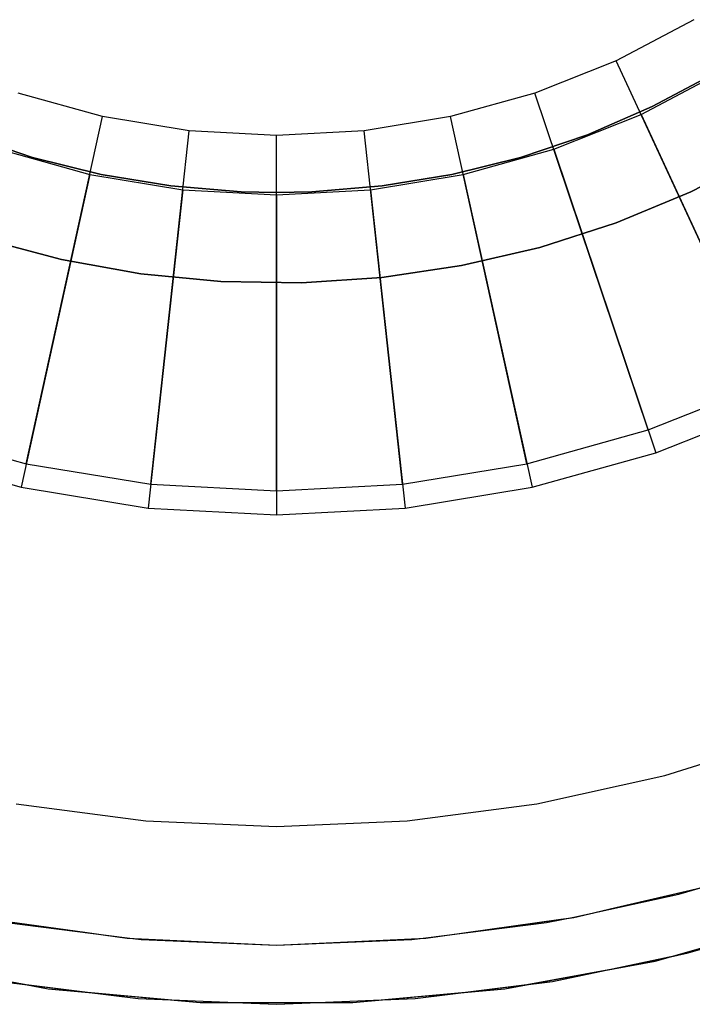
# Model space of a CAD drawing. Extents: x 0.02 to 3.36, y -1.67 to 1.67.
# Tile 3 of 26: x 1.43 to 2.1, y -1.67 to -0.69. Entities that reach past the tile are written whole.
import ezdxf

# ---------------------------------------------------------------- set-up
doc = ezdxf.new("R2010")
doc.units = 0
doc.header["$MEASUREMENT"] = 0
doc.layers.get('0').update_dxf_attribs({"color": 13, "linetype": 'CONTINUOUS'})

# ---------------------------------------------------------------- blocks, each defined once
blk = doc.blocks.new('CEARA_PM_STL')
at = {"color": 0}
for p, q in [((2.10606, -0.69156, 0.46073), (2.02885, -0.73249, 0.46073)), ((2.10606, -0.69156, 0.46073), (2.02885, -0.73249, 0.46073)), ((2.02885, -0.73249, 0.46073), (1.94766, -0.76484, 0.46073)), ((2.02885, -0.73249, 0.46073), (1.94766, -0.76484, 0.46073)), ((2.17763, -1.05407, 0.03388), (2.02885, -0.73249, 0.46073)), ((2.17763, -1.05407, 0.03388), (2.02885, -0.73249, 0.46073)), ((2.05364, -0.78609, 0.46073), (2.1365, -0.74216, 0.46073)), ((2.05364, -0.78609, 0.46073), (2.1365, -0.74216, 0.46073)), ((2.12694, -0.74512, 0.50216), (2.06475, -0.77826, 0.50216)), ((2.06475, -0.77826, 0.46279), (2.12694, -0.74512, 0.46279)), ((2.12694, -0.74512, 0.50216), (2.06475, -0.77826, 0.50216)), ((2.06475, -0.77826, 0.46279), (2.12694, -0.74512, 0.46279)), ((1.51646, -0.78822, 0.46073), (1.43226, -0.76484, 0.46073)), ((1.51646, -0.78822, 0.46073), (1.43226, -0.76484, 0.46073)), ((1.94766, -0.76484, 0.46073), (1.86346, -0.78822, 0.46073)), ((1.94766, -0.76484, 0.46073), (1.86346, -0.78822, 0.46073)), ((2.0608, -1.10062, 0.03388), (1.94766, -0.76484, 0.46073)), ((2.0608, -1.10062, 0.03388), (1.94766, -0.76484, 0.46073)), ((2.06475, -0.77826, 0.50216), (2.00007, -0.80622, 0.50216)), ((2.00007, -0.80622, 0.46279), (2.06475, -0.77826, 0.46279)), ((2.06475, -0.77826, 0.50216), (2.00007, -0.80622, 0.50216)), ((2.00007, -0.80622, 0.46279), (2.06475, -0.77826, 0.46279)), ((2.06475, -0.77826, 0.50216), (2.06475, -0.77826, 0.46279)), ((2.06475, -0.77826, 0.50216), (2.06475, -0.77826, 0.46279)), ((1.44029, -1.13426, 0.03388), (1.51646, -0.78822, 0.46073)), ((1.44029, -1.13426, 0.03388), (1.51646, -0.78822, 0.46073)), ((1.6027, -0.80236, 0.46073), (1.51646, -0.78822, 0.46073)), ((1.6027, -0.80236, 0.46073), (1.51646, -0.78822, 0.46073)), ((1.86346, -0.78822, 0.46073), (1.77722, -0.80236, 0.46073)), ((1.86346, -0.78822, 0.46073), (1.77722, -0.80236, 0.46073)), ((1.93963, -1.13426, 0.03388), (1.86346, -0.78822, 0.46073)), ((1.93963, -1.13426, 0.03388), (1.86346, -0.78822, 0.46073)), ((1.96652, -0.8208, 0.46073), (2.05364, -0.78609, 0.46073)), ((1.96652, -0.8208, 0.46073), (2.05364, -0.78609, 0.46073)), ((2.05364, -0.78609, 0.46073), (2.18768, -1.07581, 0.09293)), ((2.05364, -0.78609, 0.46073), (2.18768, -1.07581, 0.09293)), ((1.56439, -1.15461, 0.03388), (1.6027, -0.80236, 0.46073)), ((1.56439, -1.15461, 0.03388), (1.6027, -0.80236, 0.46073)), ((1.68996, -0.80709, 0.46073), (1.6027, -0.80236, 0.46073)), ((1.68996, -0.80709, 0.46073), (1.6027, -0.80236, 0.46073)), ((1.77722, -0.80236, 0.46073), (1.68996, -0.80709, 0.46073)), ((1.77722, -0.80236, 0.46073), (1.68996, -0.80709, 0.46073)), ((1.81553, -1.15461, 0.03388), (1.77722, -0.80236, 0.46073)), ((1.81553, -1.15461, 0.03388), (1.77722, -0.80236, 0.46073)), ((1.4466, -0.82881, 0.50216), (1.37985, -0.80622, 0.50216)), ((1.37985, -0.80622, 0.46279), (1.4466, -0.82881, 0.46279)), ((1.4466, -0.82881, 0.50216), (1.37985, -0.80622, 0.50216)), ((1.37985, -0.80622, 0.46279), (1.4466, -0.82881, 0.46279)), ((1.68996, -1.16142, 0.03388), (1.68996, -0.80709, 0.46073)), ((1.68996, -1.16142, 0.03388), (1.68996, -0.80709, 0.46073)), ((2.00007, -0.80622, 0.50216), (1.93332, -0.82881, 0.50216)), ((1.93332, -0.82881, 0.46279), (2.00007, -0.80622, 0.46279)), ((2.00007, -0.80622, 0.50216), (1.93332, -0.82881, 0.50216)), ((1.93332, -0.82881, 0.46279), (2.00007, -0.80622, 0.46279)), ((2.00007, -0.80622, 0.50216), (2.00007, -0.80622, 0.46279)), ((2.00007, -0.80622, 0.50216), (2.00007, -0.80622, 0.46279)), ((1.4134, -0.8208, 0.46073), (1.50377, -0.84589, 0.46073)), ((1.4134, -0.8208, 0.46073), (1.50377, -0.84589, 0.46073)), ((1.87616, -0.84589, 0.46073), (1.96652, -0.8208, 0.46073)), ((1.87616, -0.84589, 0.46073), (1.96652, -0.8208, 0.46073)), ((1.96652, -0.8208, 0.46073), (2.06845, -1.12331, 0.09293)), ((1.96652, -0.8208, 0.46073), (2.06845, -1.12331, 0.09293)), ((1.51496, -0.84589, 0.50216), (1.4466, -0.82881, 0.50216)), ((1.4466, -0.82881, 0.50216), (1.4466, -0.82881, 0.46279)), ((1.4466, -0.82881, 0.46279), (1.51496, -0.84589, 0.46279)), ((1.4466, -0.82881, 0.50216), (1.4466, -0.82881, 0.46279)), ((1.51496, -0.84589, 0.50216), (1.4466, -0.82881, 0.50216)), ((1.4466, -0.82881, 0.46279), (1.51496, -0.84589, 0.46279)), ((1.93332, -0.82881, 0.50216), (1.86496, -0.84589, 0.50216)), ((1.86496, -0.84589, 0.46279), (1.93332, -0.82881, 0.46279)), ((1.93332, -0.82881, 0.50216), (1.86496, -0.84589, 0.50216)), ((1.86496, -0.84589, 0.46279), (1.93332, -0.82881, 0.46279)), ((1.93332, -0.82881, 0.50216), (1.93332, -0.82881, 0.46279)), ((1.93332, -0.82881, 0.50216), (1.93332, -0.82881, 0.46279)), ((2.10308, -0.8632, 0.80286), (2.17451, -0.82652, 0.80286)), ((2.17451, -0.82652, 0.84223), (2.10308, -0.8632, 0.84223)), ((2.10308, -0.8632, 0.80286), (2.17451, -0.82652, 0.80286)), ((2.17451, -0.82652, 0.84223), (2.10308, -0.8632, 0.84223)), ((1.50377, -0.84589, 0.46073), (1.43514, -1.15765, 0.09293)), ((1.50377, -0.84589, 0.46073), (1.43514, -1.15765, 0.09293)), ((1.50377, -0.84589, 0.46073), (1.59631, -0.86106, 0.46073)), ((1.50377, -0.84589, 0.46073), (1.59631, -0.86106, 0.46073)), ((1.5845, -0.85734, 0.50216), (1.51496, -0.84589, 0.50216)), ((1.51496, -0.84589, 0.50216), (1.51496, -0.84589, 0.46279)), ((1.51496, -0.84589, 0.46279), (1.5845, -0.85734, 0.46279)), ((1.51496, -0.84589, 0.50216), (1.51496, -0.84589, 0.46279)), ((1.5845, -0.85734, 0.50216), (1.51496, -0.84589, 0.50216)), ((1.51496, -0.84589, 0.46279), (1.5845, -0.85734, 0.46279)), ((1.78361, -0.86106, 0.46073), (1.87616, -0.84589, 0.46073)), ((1.78361, -0.86106, 0.46073), (1.87616, -0.84589, 0.46073)), ((1.86496, -0.84589, 0.50216), (1.79543, -0.85734, 0.50216)), ((1.79543, -0.85734, 0.46279), (1.86496, -0.84589, 0.46279)), ((1.86496, -0.84589, 0.50216), (1.79543, -0.85734, 0.50216)), ((1.79543, -0.85734, 0.46279), (1.86496, -0.84589, 0.46279)), ((1.86496, -0.84589, 0.50216), (1.86496, -0.84589, 0.46279)), ((1.86496, -0.84589, 0.50216), (1.86496, -0.84589, 0.46279)), ((1.87616, -0.84589, 0.46073), (1.94478, -1.15765, 0.09293)), ((1.87616, -0.84589, 0.46073), (1.94478, -1.15765, 0.09293)), ((1.59631, -0.86106, 0.46073), (1.5618, -1.17841, 0.09293)), ((1.59631, -0.86106, 0.46073), (1.5618, -1.17841, 0.09293)), ((1.65473, -0.86309, 0.50216), (1.5845, -0.85734, 0.50216)), ((1.5845, -0.85734, 0.50216), (1.5845, -0.85734, 0.46279)), ((1.5845, -0.85734, 0.46279), (1.65473, -0.86309, 0.46279)), ((1.5845, -0.85734, 0.50216), (1.5845, -0.85734, 0.46279)), ((1.65473, -0.86309, 0.50216), (1.5845, -0.85734, 0.50216)), ((1.5845, -0.85734, 0.46279), (1.65473, -0.86309, 0.46279)), ((1.59631, -0.86106, 0.46073), (1.68996, -0.86614, 0.46073)), ((1.59631, -0.86106, 0.46073), (1.68996, -0.86614, 0.46073)), ((1.68996, -0.8638, 0.50216), (1.65473, -0.86309, 0.50216)), ((1.65473, -0.86309, 0.50216), (1.65473, -0.86309, 0.46279)), ((1.65473, -0.86309, 0.46279), (1.68996, -0.8638, 0.46279)), ((1.65473, -0.86309, 0.50216), (1.65473, -0.86309, 0.46279)), ((1.68996, -0.8638, 0.50216), (1.65473, -0.86309, 0.50216)), ((1.65473, -0.86309, 0.46279), (1.68996, -0.8638, 0.46279)), ((1.68996, -0.86614, 0.46073), (1.78361, -0.86106, 0.46073)), ((1.68996, -0.86614, 0.46073), (1.78361, -0.86106, 0.46073)), ((1.68996, -0.8638, 0.46279), (1.72519, -0.86309, 0.46279)), ((1.72519, -0.86309, 0.50216), (1.68996, -0.8638, 0.50216)), ((1.72519, -0.86309, 0.50216), (1.68996, -0.8638, 0.50216)), ((1.68996, -0.8638, 0.46279), (1.72519, -0.86309, 0.46279)), ((1.68996, -0.8638, 0.50216), (1.68996, -0.8638, 0.46279)), ((1.68996, -0.8638, 0.50216), (1.68996, -0.8638, 0.46279)), ((1.79543, -0.85734, 0.50216), (1.72519, -0.86309, 0.50216)), ((1.72519, -0.86309, 0.46279), (1.79543, -0.85734, 0.46279)), ((1.79543, -0.85734, 0.50216), (1.72519, -0.86309, 0.50216)), ((1.72519, -0.86309, 0.46279), (1.79543, -0.85734, 0.46279)), ((1.72519, -0.86309, 0.50216), (1.72519, -0.86309, 0.46279)), ((1.72519, -0.86309, 0.50216), (1.72519, -0.86309, 0.46279)), ((1.78361, -0.86106, 0.46073), (1.81812, -1.17841, 0.09293)), ((1.78361, -0.86106, 0.46073), (1.81812, -1.17841, 0.09293)), ((1.79543, -0.85734, 0.50216), (1.79543, -0.85734, 0.46279)), ((1.79543, -0.85734, 0.50216), (1.79543, -0.85734, 0.46279)), ((2.0289, -0.89393, 0.80286), (2.10308, -0.8632, 0.80286)), ((2.10308, -0.8632, 0.84223), (2.0289, -0.89393, 0.84223)), ((2.0289, -0.89393, 0.80286), (2.10308, -0.8632, 0.80286)), ((2.10308, -0.8632, 0.84223), (2.0289, -0.89393, 0.84223)), ((2.10308, -0.8632, 0.80286), (2.10308, -0.8632, 0.84223)), ((2.10308, -0.8632, 0.80286), (2.10308, -0.8632, 0.84223)), ((1.68996, -0.86614, 0.46073), (1.68996, -1.18536, 0.09293)), ((1.68996, -0.86614, 0.46073), (1.68996, -1.18536, 0.09293)), ((1.95247, -0.91852, 0.80286), (2.0289, -0.89393, 0.80286)), ((2.0289, -0.89393, 0.84223), (1.95247, -0.91852, 0.84223)), ((1.95247, -0.91852, 0.80286), (2.0289, -0.89393, 0.80286)), ((2.0289, -0.89393, 0.84223), (1.95247, -0.91852, 0.84223)), ((2.0289, -0.89393, 0.80286), (2.0289, -0.89393, 0.84223)), ((2.0289, -0.89393, 0.80286), (2.0289, -0.89393, 0.84223)), ((1.39794, -0.91009, 0.80286), (1.47553, -0.93073, 0.80286)), ((1.47553, -0.93073, 0.84223), (1.39794, -0.91009, 0.84223)), ((1.39794, -0.91009, 0.80286), (1.47553, -0.93073, 0.80286)), ((1.47553, -0.93073, 0.84223), (1.39794, -0.91009, 0.84223)), ((1.87428, -0.93679, 0.80286), (1.95247, -0.91852, 0.80286)), ((1.95247, -0.91852, 0.84223), (1.87428, -0.93679, 0.84223)), ((1.87428, -0.93679, 0.80286), (1.95247, -0.91852, 0.80286)), ((1.95247, -0.91852, 0.84223), (1.87428, -0.93679, 0.84223)), ((1.95247, -0.91852, 0.80286), (1.95247, -0.91852, 0.84223)), ((1.95247, -0.91852, 0.80286), (1.95247, -0.91852, 0.84223)), ((1.47553, -0.93073, 0.80286), (1.47553, -0.93073, 0.84223)), ((1.47553, -0.93073, 0.80286), (1.55455, -0.94498, 0.80286)), ((1.55455, -0.94498, 0.84223), (1.47553, -0.93073, 0.84223)), ((1.47553, -0.93073, 0.80286), (1.47553, -0.93073, 0.84223)), ((1.47553, -0.93073, 0.80286), (1.55455, -0.94498, 0.80286)), ((1.55455, -0.94498, 0.84223), (1.47553, -0.93073, 0.84223)), ((1.79487, -0.94863, 0.80286), (1.87428, -0.93679, 0.80286)), ((1.87428, -0.93679, 0.84223), (1.79487, -0.94863, 0.84223)), ((1.79487, -0.94863, 0.80286), (1.87428, -0.93679, 0.80286)), ((1.87428, -0.93679, 0.84223), (1.79487, -0.94863, 0.84223)), ((1.87428, -0.93679, 0.80286), (1.87428, -0.93679, 0.84223)), ((1.87428, -0.93679, 0.80286), (1.87428, -0.93679, 0.84223)), ((1.55455, -0.94498, 0.80286), (1.55455, -0.94498, 0.84223)), ((1.55455, -0.94498, 0.80286), (1.63447, -0.95274, 0.80286)), ((1.63447, -0.95274, 0.84223), (1.55455, -0.94498, 0.84223)), ((1.55455, -0.94498, 0.80286), (1.55455, -0.94498, 0.84223)), ((1.55455, -0.94498, 0.80286), (1.63447, -0.95274, 0.80286)), ((1.63447, -0.95274, 0.84223), (1.55455, -0.94498, 0.84223)), ((1.71475, -0.95396, 0.80286), (1.79487, -0.94863, 0.80286)), ((1.79487, -0.94863, 0.84223), (1.71475, -0.95396, 0.84223)), ((1.71475, -0.95396, 0.80286), (1.79487, -0.94863, 0.80286)), ((1.79487, -0.94863, 0.84223), (1.71475, -0.95396, 0.84223)), ((1.79487, -0.94863, 0.80286), (1.79487, -0.94863, 0.84223)), ((1.79487, -0.94863, 0.80286), (1.79487, -0.94863, 0.84223)), ((1.63447, -0.95274, 0.80286), (1.63447, -0.95274, 0.84223)), ((1.63447, -0.95274, 0.80286), (1.71475, -0.95396, 0.80286)), ((1.71475, -0.95396, 0.84223), (1.63447, -0.95274, 0.84223)), ((1.63447, -0.95274, 0.80286), (1.63447, -0.95274, 0.84223)), ((1.63447, -0.95274, 0.80286), (1.71475, -0.95396, 0.80286)), ((1.71475, -0.95396, 0.84223), (1.63447, -0.95274, 0.84223)), ((1.71475, -0.95396, 0.80286), (1.71475, -0.95396, 0.84223)), ((1.71475, -0.95396, 0.80286), (1.71475, -0.95396, 0.84223)), ((2.0608, -1.10062, 0.03388), (2.17763, -1.05407, 0.03388)), ((2.0608, -1.10062, 0.03388), (2.17763, -1.05407, 0.03388)), ((2.06845, -1.12331, 0.09293), (2.18768, -1.07581, 0.09293)), ((2.06845, -1.12331, 0.09293), (2.18768, -1.07581, 0.09293)), ((1.31912, -1.10062, 0.03388), (1.44029, -1.13426, 0.03388)), ((1.31912, -1.10062, 0.03388), (1.44029, -1.13426, 0.03388)), ((1.93963, -1.13426, 0.03388), (2.0608, -1.10062, 0.03388)), ((1.93963, -1.13426, 0.03388), (2.0608, -1.10062, 0.03388)), ((1.31147, -1.12331, 0.09293), (1.43514, -1.15765, 0.09293)), ((1.31147, -1.12331, 0.09293), (1.43514, -1.15765, 0.09293)), ((1.94478, -1.15765, 0.09293), (2.06845, -1.12331, 0.09293)), ((1.94478, -1.15765, 0.09293), (2.06845, -1.12331, 0.09293)), ((1.44029, -1.13426, 0.03388), (1.56439, -1.15461, 0.03388)), ((1.44029, -1.13426, 0.03388), (1.56439, -1.15461, 0.03388)), ((1.81553, -1.15461, 0.03388), (1.93963, -1.13426, 0.03388)), ((1.81553, -1.15461, 0.03388), (1.93963, -1.13426, 0.03388)), ((1.43514, -1.15765, 0.09293), (1.5618, -1.17841, 0.09293)), ((1.43514, -1.15765, 0.09293), (1.5618, -1.17841, 0.09293)), ((1.56439, -1.15461, 0.03388), (1.68996, -1.16142, 0.03388)), ((1.56439, -1.15461, 0.03388), (1.68996, -1.16142, 0.03388)), ((1.68996, -1.16142, 0.03388), (1.81553, -1.15461, 0.03388)), ((1.68996, -1.16142, 0.03388), (1.81553, -1.15461, 0.03388)), ((1.81812, -1.17841, 0.09293), (1.94478, -1.15765, 0.09293)), ((1.81812, -1.17841, 0.09293), (1.94478, -1.15765, 0.09293)), ((1.5618, -1.17841, 0.09293), (1.68996, -1.18536, 0.09293)), ((1.5618, -1.17841, 0.09293), (1.68996, -1.18536, 0.09293)), ((1.68996, -1.18536, 0.09293), (1.81812, -1.17841, 0.09293)), ((1.68996, -1.18536, 0.09293), (1.81812, -1.17841, 0.09293)), ((2.07717, -1.44509, 3.38225), (2.20164, -1.40584, 3.38225)), ((2.07717, -1.44509, 2.98855), (2.20164, -1.40584, 2.98855)), ((2.07717, -1.44509, 3.38225), (2.20164, -1.40584, 3.38225)), ((2.07717, -1.44509, 2.98855), (2.20164, -1.40584, 2.98855)), ((1.94975, -1.47333, 3.38225), (2.07717, -1.44509, 3.38225)), ((1.94975, -1.47333, 2.98855), (2.07717, -1.44509, 2.98855)), ((1.94975, -1.47333, 3.38225), (2.07717, -1.44509, 3.38225)), ((1.94975, -1.47333, 2.98855), (2.07717, -1.44509, 2.98855)), ((2.07717, -1.44509, 3.38225), (2.07717, -1.44509, 2.98855)), ((2.07717, -1.44509, 3.38225), (2.07717, -1.44509, 2.98855)), ((1.43017, -1.47333, 3.38225), (1.55957, -1.49037, 3.38225)), ((1.43017, -1.47333, 3.38225), (1.55957, -1.49037, 3.38225)), ((1.43017, -1.47333, 2.98855), (1.55957, -1.49037, 2.98855)), ((1.43017, -1.47333, 2.98855), (1.55957, -1.49037, 2.98855)), ((1.82035, -1.49037, 3.38225), (1.94975, -1.47333, 3.38225)), ((1.82035, -1.49037, 2.98855), (1.94975, -1.47333, 2.98855)), ((1.82035, -1.49037, 3.38225), (1.94975, -1.47333, 3.38225)), ((1.82035, -1.49037, 2.98855), (1.94975, -1.47333, 2.98855)), ((1.94975, -1.47333, 3.38225), (1.94975, -1.47333, 2.98855)), ((1.94975, -1.47333, 3.38225), (1.94975, -1.47333, 2.98855)), ((1.55957, -1.49037, 3.38225), (1.68996, -1.49606, 3.38225)), ((1.55957, -1.49037, 3.38225), (1.55957, -1.49037, 2.98855)), ((1.55957, -1.49037, 3.38225), (1.68996, -1.49606, 3.38225)), ((1.55957, -1.49037, 2.98855), (1.68996, -1.49606, 2.98855)), ((1.55957, -1.49037, 3.38225), (1.55957, -1.49037, 2.98855)), ((1.55957, -1.49037, 2.98855), (1.68996, -1.49606, 2.98855)), ((1.68996, -1.49606, 3.38225), (1.82035, -1.49037, 3.38225)), ((1.68996, -1.49606, 2.98855), (1.82035, -1.49037, 2.98855)), ((1.68996, -1.49606, 3.38225), (1.82035, -1.49037, 3.38225)), ((1.68996, -1.49606, 2.98855), (1.82035, -1.49037, 2.98855)), ((1.82035, -1.49037, 3.38225), (1.82035, -1.49037, 2.98855)), ((1.82035, -1.49037, 3.38225), (1.82035, -1.49037, 2.98855)), ((1.68996, -1.49606, 2.98855), (1.68996, -1.49606, 3.38225)), ((1.68996, -1.49606, 2.98855), (1.68996, -1.49606, 3.38225)), ((2.09139, -1.56346, 2.98855), (2.22081, -1.52439, 2.98855)), ((2.09139, -1.56346, 2.98855), (2.22081, -1.52439, 2.98855)), ((1.98656, -1.58669, 0.09293), (2.1317, -1.55255, 0.09293)), ((1.98656, -1.58669, 0.09293), (2.1317, -1.55255, 0.09293)), ((2.02837, -1.57686, 3.38225), (2.11277, -1.557, 3.38225)), ((2.02837, -1.57686, 3.38225), (2.11277, -1.557, 3.38225)), ((2.09139, -1.56346, 3.38225), (2.11277, -1.557, 3.38225)), ((1.98647, -1.58624, 2.98855), (2.09139, -1.56346, 2.98855)), ((1.98647, -1.58624, 2.98855), (2.09139, -1.56346, 2.98855)), ((2.02837, -1.57686, 3.38225), (2.09139, -1.56346, 3.38225)), ((2.09139, -1.56346, 2.98855), (2.09139, -1.56346, 3.38225)), ((2.09139, -1.56346, 2.98855), (2.09139, -1.56346, 3.38225)), ((1.98656, -1.58669, 3.38225), (2.02837, -1.57686, 3.38225)), ((1.98656, -1.58669, 3.38225), (2.02837, -1.57686, 3.38225)), ((1.98656, -1.58669, 3.38225), (2.02837, -1.57686, 3.38225)), ((1.39336, -1.58669, 0.09293), (1.54102, -1.60729, 0.09293)), ((1.39336, -1.58669, 0.09293), (1.54102, -1.60729, 0.09293)), ((1.40631, -1.5885, 3.38225), (1.50098, -1.6017, 3.38225)), ((1.40631, -1.5885, 3.38225), (1.50098, -1.6017, 3.38225)), ((1.8389, -1.60729, 0.09293), (1.98656, -1.58669, 0.09293)), ((1.8389, -1.60729, 0.09293), (1.98656, -1.58669, 0.09293)), ((1.87894, -1.6017, 3.38225), (1.97361, -1.5885, 3.38225)), ((1.87894, -1.6017, 3.38225), (1.97361, -1.5885, 3.38225)), ((1.95915, -1.59157, 2.98855), (1.98647, -1.58624, 2.98855)), ((1.95915, -1.59157, 2.98855), (1.98647, -1.58624, 2.98855)), ((1.95915, -1.59157, 3.38225), (1.97361, -1.5885, 3.38225)), ((1.97361, -1.5885, 3.38225), (1.98656, -1.58669, 3.38225)), ((1.97361, -1.5885, 3.38225), (1.98656, -1.58669, 3.38225)), ((1.97361, -1.5885, 3.38225), (1.98656, -1.58669, 3.38225)), ((1.98656, -1.58669, 0.09293), (1.98647, -1.58624, 2.98855)), ((1.98647, -1.58624, 2.98855), (1.98656, -1.58669, 3.38225)), ((1.98656, -1.58669, 0.09293), (1.98647, -1.58624, 2.98855)), ((1.98647, -1.58624, 2.98855), (1.98656, -1.58669, 3.38225)), ((1.98647, -1.58624, 2.98855), (1.98656, -1.58669, 3.38225)), ((1.98647, -1.58624, 2.98855), (1.98656, -1.58669, 3.38225)), ((2.06759, -1.63006, 0.03388), (2.21426, -1.58896, 0.03388)), ((2.06759, -1.63006, 0.03388), (2.21426, -1.58896, 0.03388)), ((2.10071, -1.62203, 3.42162), (2.23326, -1.58257, 3.42162)), ((2.10071, -1.62203, 3.42162), (2.23326, -1.58257, 3.42162)), ((1.42077, -1.59157, 2.98855), (1.54106, -1.60703, 2.98855)), ((1.42077, -1.59157, 3.38225), (1.50098, -1.6017, 3.38225)), ((1.42077, -1.59157, 2.98855), (1.54106, -1.60703, 2.98855)), ((1.83887, -1.60703, 2.98855), (1.95915, -1.59157, 2.98855)), ((1.83887, -1.60703, 2.98855), (1.95915, -1.59157, 2.98855)), ((1.87894, -1.6017, 3.38225), (1.95915, -1.59157, 3.38225)), ((1.95915, -1.59157, 2.98855), (1.95915, -1.59157, 3.38225)), ((1.95915, -1.59157, 2.98855), (1.95915, -1.59157, 3.38225)), ((1.50098, -1.6017, 3.38225), (1.54102, -1.60729, 3.38225)), ((1.50098, -1.6017, 3.38225), (1.54102, -1.60729, 3.38225)), ((1.50098, -1.6017, 3.38225), (1.54102, -1.60729, 3.38225)), ((1.54102, -1.60729, 0.09293), (1.54106, -1.60703, 2.98855)), ((1.54106, -1.60703, 2.98855), (1.54102, -1.60729, 3.38225)), ((1.54102, -1.60729, 0.09293), (1.54106, -1.60703, 2.98855)), ((1.54106, -1.60703, 2.98855), (1.54102, -1.60729, 3.38225)), ((1.54106, -1.60703, 2.98855), (1.54102, -1.60729, 3.38225)), ((1.54106, -1.60703, 2.98855), (1.54102, -1.60729, 3.38225)), ((1.54102, -1.60729, 0.09293), (1.68996, -1.61417, 0.09293)), ((1.54102, -1.60729, 3.38225), (1.5476, -1.60759, 3.38225)), ((1.54102, -1.60729, 3.38225), (1.5476, -1.60759, 3.38225)), ((1.54102, -1.60729, 0.09293), (1.68996, -1.61417, 0.09293)), ((1.54102, -1.60729, 3.38225), (1.5476, -1.60759, 3.38225)), ((1.54106, -1.60703, 2.98855), (1.55489, -1.60851, 2.98855)), ((1.54106, -1.60703, 2.98855), (1.55489, -1.60851, 2.98855)), ((1.5476, -1.60759, 3.38225), (1.55489, -1.60851, 3.38225)), ((1.5476, -1.60759, 3.38225), (1.55489, -1.60851, 3.38225)), ((1.5476, -1.60759, 3.38225), (1.55489, -1.60851, 3.38225)), ((1.55489, -1.60851, 3.38225), (1.68996, -1.61417, 3.38225)), ((1.55489, -1.60851, 3.38225), (1.68996, -1.61417, 3.38225)), ((1.55489, -1.60851, 2.98855), (1.68996, -1.61417, 2.98855)), ((1.55489, -1.60851, 3.38225), (1.68996, -1.61417, 3.38225)), ((1.55489, -1.60851, 2.98855), (1.55489, -1.60851, 3.38225)), ((1.55489, -1.60851, 2.98855), (1.68996, -1.61417, 2.98855)), ((1.55489, -1.60851, 2.98855), (1.55489, -1.60851, 3.38225)), ((1.68996, -1.61417, 0.09293), (1.8389, -1.60729, 0.09293)), ((1.68996, -1.61417, 0.09293), (1.8389, -1.60729, 0.09293)), ((1.68996, -1.61417, 3.38225), (1.82503, -1.60851, 3.38225)), ((1.68996, -1.61417, 3.38225), (1.82503, -1.60851, 3.38225)), ((1.68996, -1.61417, 3.38225), (1.82503, -1.60851, 3.38225)), ((1.68996, -1.61417, 2.98855), (1.82503, -1.60851, 2.98855)), ((1.68996, -1.61417, 2.98855), (1.82503, -1.60851, 2.98855)), ((1.82503, -1.60851, 2.98855), (1.83887, -1.60703, 2.98855)), ((1.82503, -1.60851, 2.98855), (1.83887, -1.60703, 2.98855)), ((1.82503, -1.60851, 3.38225), (1.83232, -1.60759, 3.38225)), ((1.82503, -1.60851, 3.38225), (1.83232, -1.60759, 3.38225)), ((1.82503, -1.60851, 3.38225), (1.83232, -1.60759, 3.38225)), ((1.82503, -1.60851, 2.98855), (1.82503, -1.60851, 3.38225)), ((1.82503, -1.60851, 2.98855), (1.82503, -1.60851, 3.38225)), ((1.83232, -1.60759, 3.38225), (1.8389, -1.60729, 3.38225)), ((1.83232, -1.60759, 3.38225), (1.8389, -1.60729, 3.38225)), ((1.83232, -1.60759, 3.38225), (1.8389, -1.60729, 3.38225)), ((1.8389, -1.60729, 0.09293), (1.83887, -1.60703, 2.98855)), ((1.83887, -1.60703, 2.98855), (1.8389, -1.60729, 3.38225)), ((1.8389, -1.60729, 0.09293), (1.83887, -1.60703, 2.98855)), ((1.83887, -1.60703, 2.98855), (1.8389, -1.60729, 3.38225)), ((1.83887, -1.60703, 2.98855), (1.8389, -1.60729, 3.38225)), ((1.83887, -1.60703, 2.98855), (1.8389, -1.60729, 3.38225)), ((1.8389, -1.60729, 3.38225), (1.87894, -1.6017, 3.38225)), ((1.8389, -1.60729, 3.38225), (1.87894, -1.6017, 3.38225)), ((1.8389, -1.60729, 3.38225), (1.87894, -1.6017, 3.38225)), ((2.08297, -1.62575, 3.38225), (2.17208, -1.60078, 3.38225)), ((2.08297, -1.62575, 3.38225), (2.17208, -1.60078, 3.38225)), ((2.08297, -1.62575, 3.38225), (2.17208, -1.60078, 3.38225)), ((2.10071, -1.62203, 3.38225), (2.17208, -1.60078, 3.38225)), ((2.10071, -1.62203, 3.38225), (2.17208, -1.60078, 3.38225)), ((1.68996, -1.61417, 0.09293), (1.68996, -1.61417, 2.98855)), ((1.68996, -1.61417, 2.98855), (1.68996, -1.61417, 3.38225)), ((1.68996, -1.61417, 0.09293), (1.68996, -1.61417, 2.98855)), ((1.68996, -1.61417, 2.98855), (1.68996, -1.61417, 3.38225)), ((1.68996, -1.61417, 2.98855), (1.68996, -1.61417, 3.38225)), ((1.68996, -1.61417, 2.98855), (1.68996, -1.61417, 3.38225)), ((1.96536, -1.65041, 3.42162), (2.10071, -1.62203, 3.42162)), ((1.96536, -1.65041, 3.42162), (2.10071, -1.62203, 3.42162)), ((2.02509, -1.63789, 3.38225), (2.08297, -1.62575, 3.38225)), ((2.02509, -1.63789, 3.38225), (2.08297, -1.62575, 3.38225)), ((2.02509, -1.63789, 3.38225), (2.08297, -1.62575, 3.38225)), ((2.06759, -1.63006, 3.38225), (2.08297, -1.62575, 3.38225)), ((2.06759, -1.63006, 3.38225), (2.08297, -1.62575, 3.38225)), ((2.08297, -1.62575, 3.38225), (2.10071, -1.62203, 3.38225)), ((2.08297, -1.62575, 3.38225), (2.10071, -1.62203, 3.38225)), ((2.10071, -1.62203, 3.38225), (2.10071, -1.62203, 3.42162)), ((2.10071, -1.62203, 3.38225), (2.10071, -1.62203, 3.42162)), ((1.31233, -1.63006, 0.03388), (1.46212, -1.65764, 0.03388)), ((1.31233, -1.63006, 0.03388), (1.46212, -1.65764, 0.03388)), ((1.35483, -1.63789, 3.38225), (1.44016, -1.6536, 3.38225)), ((1.35483, -1.63789, 3.38225), (1.44016, -1.6536, 3.38225)), ((1.35483, -1.63789, 3.38225), (1.44016, -1.6536, 3.38225)), ((1.9178, -1.65764, 0.03388), (2.06759, -1.63006, 0.03388)), ((1.9178, -1.65764, 0.03388), (2.06759, -1.63006, 0.03388)), ((1.93976, -1.6536, 3.38225), (2.02509, -1.63789, 3.38225)), ((1.93976, -1.6536, 3.38225), (2.02509, -1.63789, 3.38225)), ((1.93976, -1.6536, 3.38225), (2.02509, -1.63789, 3.38225)), ((1.96536, -1.65041, 3.38225), (2.02509, -1.63789, 3.38225)), ((1.96536, -1.65041, 3.38225), (2.02509, -1.63789, 3.38225)), ((2.02509, -1.63789, 3.38225), (2.06759, -1.63006, 3.38225)), ((2.02509, -1.63789, 3.38225), (2.06759, -1.63006, 3.38225)), ((2.06759, -1.63006, 3.38225), (2.06759, -1.63006, 0.03388)), ((2.06759, -1.63006, 3.38225), (2.06759, -1.63006, 0.03388)), ((1.41456, -1.65041, 3.42162), (1.55179, -1.66751, 3.42162)), ((1.41456, -1.65041, 3.38225), (1.44016, -1.6536, 3.38225)), ((1.41456, -1.65041, 3.42162), (1.55179, -1.66751, 3.42162)), ((1.41456, -1.65041, 3.38225), (1.44016, -1.6536, 3.38225)), ((1.44016, -1.6536, 3.38225), (1.50133, -1.66122, 3.38225)), ((1.44016, -1.6536, 3.38225), (1.50133, -1.66122, 3.38225)), ((1.44016, -1.6536, 3.38225), (1.46212, -1.65764, 3.38225)), ((1.44016, -1.6536, 3.38225), (1.50133, -1.66122, 3.38225)), ((1.44016, -1.6536, 3.38225), (1.46212, -1.65764, 3.38225)), ((1.46212, -1.65764, 3.38225), (1.46212, -1.65764, 0.03388)), ((1.46212, -1.65764, 3.38225), (1.50133, -1.66122, 3.38225)), ((1.46212, -1.65764, 3.38225), (1.46212, -1.65764, 0.03388)), ((1.46212, -1.65764, 0.03388), (1.6138, -1.67149, 0.03388)), ((1.46212, -1.65764, 0.03388), (1.6138, -1.67149, 0.03388)), ((1.46212, -1.65764, 3.38225), (1.50133, -1.66122, 3.38225)), ((1.76612, -1.67149, 0.03388), (1.9178, -1.65764, 0.03388)), ((1.76612, -1.67149, 0.03388), (1.9178, -1.65764, 0.03388)), ((1.82813, -1.66751, 3.42162), (1.96536, -1.65041, 3.42162)), ((1.82813, -1.66751, 3.42162), (1.96536, -1.65041, 3.42162)), ((1.87859, -1.66122, 3.38225), (1.93976, -1.6536, 3.38225)), ((1.87859, -1.66122, 3.38225), (1.93976, -1.6536, 3.38225)), ((1.87859, -1.66122, 3.38225), (1.93976, -1.6536, 3.38225)), ((1.87859, -1.66122, 3.38225), (1.9178, -1.65764, 3.38225)), ((1.87859, -1.66122, 3.38225), (1.9178, -1.65764, 3.38225)), ((1.9178, -1.65764, 3.38225), (1.93976, -1.6536, 3.38225)), ((1.9178, -1.65764, 3.38225), (1.93976, -1.6536, 3.38225)), ((1.9178, -1.65764, 3.38225), (1.9178, -1.65764, 0.03388)), ((1.9178, -1.65764, 3.38225), (1.9178, -1.65764, 0.03388)), ((1.93976, -1.6536, 3.38225), (1.96536, -1.65041, 3.38225)), ((1.93976, -1.6536, 3.38225), (1.96536, -1.65041, 3.38225)), ((1.96536, -1.65041, 3.38225), (1.96536, -1.65041, 3.42162)), ((1.96536, -1.65041, 3.38225), (1.96536, -1.65041, 3.42162)), ((1.50133, -1.66122, 3.38225), (1.58546, -1.66891, 3.38225)), ((1.50133, -1.66122, 3.38225), (1.55179, -1.66751, 3.38225)), ((1.50133, -1.66122, 3.38225), (1.58546, -1.66891, 3.38225)), ((1.50133, -1.66122, 3.38225), (1.55179, -1.66751, 3.38225)), ((1.50133, -1.66122, 3.38225), (1.58546, -1.66891, 3.38225)), ((1.55179, -1.66751, 3.42162), (1.68996, -1.67323, 3.42162)), ((1.55179, -1.66751, 3.38225), (1.58546, -1.66891, 3.38225)), ((1.55179, -1.66751, 3.42162), (1.68996, -1.67323, 3.42162)), ((1.55179, -1.66751, 3.38225), (1.55179, -1.66751, 3.42162)), ((1.55179, -1.66751, 3.38225), (1.55179, -1.66751, 3.42162)), ((1.55179, -1.66751, 3.38225), (1.58546, -1.66891, 3.38225)), ((1.68996, -1.67323, 3.42162), (1.82813, -1.66751, 3.42162)), ((1.68996, -1.67323, 3.42162), (1.82813, -1.66751, 3.42162)), ((1.79446, -1.66891, 3.38225), (1.87859, -1.66122, 3.38225)), ((1.79446, -1.66891, 3.38225), (1.87859, -1.66122, 3.38225)), ((1.79446, -1.66891, 3.38225), (1.87859, -1.66122, 3.38225)), ((1.79446, -1.66891, 3.38225), (1.82813, -1.66751, 3.38225)), ((1.79446, -1.66891, 3.38225), (1.82813, -1.66751, 3.38225)), ((1.82813, -1.66751, 3.38225), (1.87859, -1.66122, 3.38225)), ((1.82813, -1.66751, 3.38225), (1.87859, -1.66122, 3.38225)), ((1.82813, -1.66751, 3.38225), (1.82813, -1.66751, 3.42162)), ((1.82813, -1.66751, 3.38225), (1.82813, -1.66751, 3.42162)), ((1.58546, -1.66891, 3.38225), (1.64804, -1.67149, 3.38225)), ((1.58546, -1.66891, 3.38225), (1.64804, -1.67149, 3.38225)), ((1.58546, -1.66891, 3.38225), (1.6138, -1.67149, 3.38225)), ((1.58546, -1.66891, 3.38225), (1.64804, -1.67149, 3.38225)), ((1.58546, -1.66891, 3.38225), (1.6138, -1.67149, 3.38225)), ((1.6138, -1.67149, 3.38225), (1.64804, -1.67149, 3.38225)), ((1.6138, -1.67149, 3.38225), (1.6138, -1.67149, 0.03388)), ((1.6138, -1.67149, 0.03388), (1.76612, -1.67149, 0.03388)), ((1.6138, -1.67149, 3.38225), (1.6138, -1.67149, 0.03388)), ((1.6138, -1.67149, 0.03388), (1.76612, -1.67149, 0.03388)), ((1.6138, -1.67149, 3.38225), (1.64804, -1.67149, 3.38225)), ((1.64804, -1.67149, 3.38225), (1.73189, -1.67149, 3.38225)), ((1.64804, -1.67149, 3.38225), (1.68996, -1.67323, 3.38225)), ((1.64804, -1.67149, 3.38225), (1.73189, -1.67149, 3.38225)), ((1.64804, -1.67149, 3.38225), (1.68996, -1.67323, 3.38225)), ((1.64804, -1.67149, 3.38225), (1.73189, -1.67149, 3.38225)), ((1.68996, -1.67323, 3.38225), (1.73189, -1.67149, 3.38225)), ((1.68996, -1.67323, 3.38225), (1.73189, -1.67149, 3.38225)), ((1.68996, -1.67323, 3.38225), (1.68996, -1.67323, 3.42162)), ((1.68996, -1.67323, 3.38225), (1.68996, -1.67323, 3.42162)), ((1.73189, -1.67149, 3.38225), (1.79446, -1.66891, 3.38225)), ((1.73189, -1.67149, 3.38225), (1.79446, -1.66891, 3.38225)), ((1.73189, -1.67149, 3.38225), (1.79446, -1.66891, 3.38225)), ((1.73189, -1.67149, 3.38225), (1.76612, -1.67149, 3.38225)), ((1.73189, -1.67149, 3.38225), (1.76612, -1.67149, 3.38225)), ((1.76612, -1.67149, 3.38225), (1.79446, -1.66891, 3.38225)), ((1.76612, -1.67149, 3.38225), (1.79446, -1.66891, 3.38225)), ((1.76612, -1.67149, 3.38225), (1.76612, -1.67149, 0.03388)), ((1.76612, -1.67149, 3.38225), (1.76612, -1.67149, 0.03388))]:
    blk.add_line(p, q, dxfattribs=at)

msp = doc.modelspace()

# ---------------------------------------------------------------- block references
at = {"color": 0}
msp.add_blockref('CEARA_PM_STL', (0, 0), dxfattribs=at)

doc.saveas('drawing.dxf')
